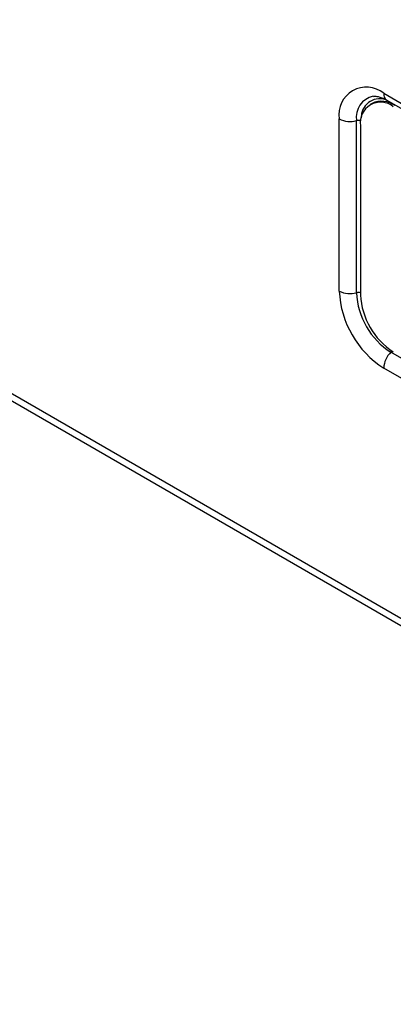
# Model space of a CAD drawing. Header units: millimetres. Extents: x 16 to 503, y 3 to 290.
# Tile 164 of 172: x 99.23 to 101.34, y 188.43 to 193.98. Entities that reach past the tile are written whole.
import ezdxf

# ---------------------------------------------------------------- set-up
doc = ezdxf.new("R2010")
doc.units = ezdxf.units.MM

msp = doc.modelspace()

# ---------------------------------------------------------------- linework, layer by layer
at = {"color": 7, "linetype": 'Continuous', "lineweight": 25}
for p, q in [((80.6765, 202.5584), (105.1533, 188.4282)), ((80.8074, 202.4412), (105.0734, 188.4327)), ((101.2846, 193.5655), (104.6434, 191.6265)), ((101.2191, 193.5089), (101.2082, 193.5026)), ((101.3021, 193.5268), (104.6609, 191.5878)), ((101.034, 192.4504), (101.034, 193.4208)), ((101.1312, 192.4411), (101.1312, 193.4115)), ((101.1541, 193.3828), (101.1541, 192.4281)), ((104.684, 190.1661), (101.3252, 192.1051)), ((104.6434, 190.0773), (101.2846, 192.0162))]:
    msp.add_line(p, q, dxfattribs=at)
for centre, radius, start, end in [((101.1868, 193.4456), 0.1548, 50.7967, 189.214), ((101.3259, 193.5609), 0.0416, 173.6075, 235.0803), ((101.2502, 193.4311), 0.1206, 101.5147, 189.3618), ((101.2668, 193.4011), 0.1142, 50.7967, 189.214), ((101.2628, 193.4309), 0.1044, 74.234, 182.462), ((101.2733, 193.389), 0.1315, 54.3824, 114.3071), ((101.0943, 193.5387), 0.1324, 242.9132, 286.1983), ((101.1414, 193.376), 0.037, 67.2252, 105.9186), ((101.5781, 192.4751), 0.5447, 182.6055, 237.3945), ((101.0943, 192.5683), 0.1324, 242.9132, 286.1983), ((101.1414, 192.4047), 0.0377, 70.3794, 105.6194), ((101.5524, 192.4602), 0.4216, 182.6055, 237.3945), ((101.5556, 192.4464), 0.4019, 182.6055, 237.3945), ((101.4169, 192.0095), 0.1324, 133.7996, 177.0906), ((101.299, 192.1318), 0.0374, 314.4412, 329.0319)]:
    msp.add_arc(centre, radius, start, end, dxfattribs=at)
msp.add_open_spline([(101.2269, 193.5483), (101.2326, 193.5489), (101.2457, 193.5502), (101.2754, 193.5413), (101.2964, 193.5299), (101.3021, 193.5268)], degree=3, knots=[0, 0, 0, 0, 0.354844, 0.823148, 1, 1, 1, 1], dxfattribs=at)

doc.saveas('drawing.dxf')
